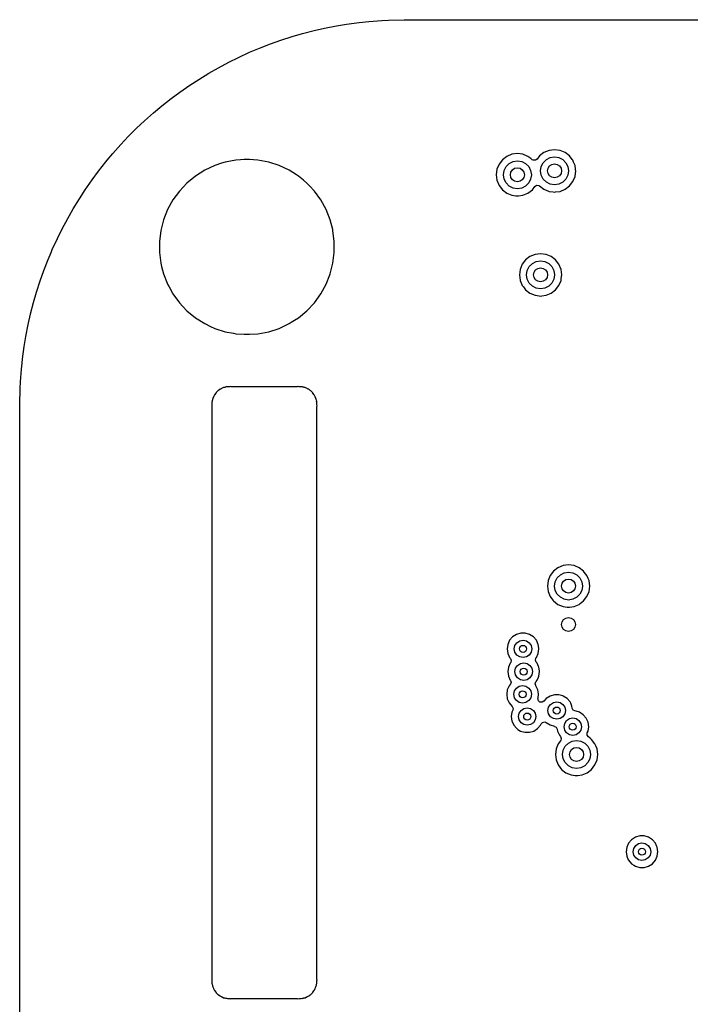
# Model space of a CAD drawing. Extents: x 0.4 to 10.6, y -8.1 to -0.4.
# Tile 9 of 29: x 4.35 to 5.106, y -2.388 to -1.28. Entities that reach past the tile are written whole.
import ezdxf

# ---------------------------------------------------------------- set-up
doc = ezdxf.new("R2010")
doc.units = 0
doc.header["$MEASUREMENT"] = 0
doc.layers.add('BLACK', color=7, linetype='CONTINUOUS')

msp = doc.modelspace()

# ---------------------------------------------------------------- linework, layer by layer
at = {"layer": 'BLACK', "linetype": 'CONTINUOUS'}
for p, q in [((4.70723, -1.28634), (4.71858, -1.28462)), ((4.71858, -1.28462), (4.73252, -1.28257)), ((4.73252, -1.28257), (4.73262, -1.28256)), ((4.73262, -1.28256), (4.74343, -1.28158)), ((4.74343, -1.28158), (4.75808, -1.2803)), ((4.75808, -1.2803), (4.75819, -1.28029)), ((4.75819, -1.28029), (4.76589, -1.28006)), ((4.76589, -1.28006), (4.78346, -1.27955)), ((4.78346, -1.27955), (4.78348, -1.27955)), ((4.78348, -1.27955), (7.46061, -1.27955)), ((4.65734, -1.29838), (4.66881, -1.29518)), ((4.66881, -1.29518), (4.68201, -1.29164)), ((4.68201, -1.29164), (4.68211, -1.29162)), ((4.68211, -1.29162), (4.6936, -1.28915)), ((4.6936, -1.28915), (4.70713, -1.28636)), ((4.70713, -1.28636), (4.70723, -1.28634)), ((4.62038, -1.31161), (4.63294, -1.30662)), ((4.63294, -1.30662), (4.63302, -1.30659)), ((4.63302, -1.30659), (4.64437, -1.30268)), ((4.64437, -1.30268), (4.65726, -1.2984)), ((4.65726, -1.2984), (4.65734, -1.29838)), ((4.59695, -1.32196), (4.6092, -1.31624)), ((4.6092, -1.31624), (4.62038, -1.31161)), ((4.57416, -1.33367), (4.58603, -1.32727)), ((4.58603, -1.32727), (4.59695, -1.32196)), ((4.55209, -1.34672), (4.56355, -1.33966)), ((4.56355, -1.33966), (4.57416, -1.33367)), ((4.54185, -1.35335), (4.55209, -1.34672)), ((4.52099, -1.3683), (4.53083, -1.36106)), ((4.53083, -1.36106), (4.54185, -1.35335)), ((4.51045, -1.37663), (4.52099, -1.3683)), ((4.49103, -1.39339), (4.50106, -1.38446)), ((4.50106, -1.38446), (4.51045, -1.37663)), ((4.48213, -1.40177), (4.49103, -1.39339)), ((4.47263, -1.41126), (4.48213, -1.40177)), ((4.46425, -1.42016), (4.47263, -1.41126)), ((4.44889, -1.43791), (4.45532, -1.4302)), ((4.45532, -1.4302), (4.46425, -1.42016)), ((4.91086, -1.43032), (4.90469, -1.43113)), ((4.91703, -1.43113), (4.91086, -1.43032)), ((4.91086, -1.43032), (4.91086, -1.43032)), ((4.94083, -1.42917), (4.93589, -1.43296)), ((4.94658, -1.42679), (4.94083, -1.42917)), ((4.94083, -1.42917), (4.94083, -1.42917)), ((4.95276, -1.42598), (4.94658, -1.42679)), ((4.94658, -1.42679), (4.94658, -1.42679)), ((4.95893, -1.42679), (4.95276, -1.42598)), ((4.95276, -1.42598), (4.95276, -1.42598)), ((4.96468, -1.42917), (4.95893, -1.42679)), ((4.95893, -1.42679), (4.95893, -1.42679)), ((4.96962, -1.43296), (4.96468, -1.42917)), ((4.43916, -1.45013), (4.4475, -1.43959)), ((4.4475, -1.43959), (4.44889, -1.43791)), ((4.57767, -1.44122), (4.56999, -1.44372)), ((4.58177, -1.43989), (4.57767, -1.44122)), ((4.59394, -1.43757), (4.58177, -1.43989)), ((4.58177, -1.43989), (4.58177, -1.43989)), ((4.58177, -1.43989), (4.58177, -1.43989)), ((4.59899, -1.43725), (4.59394, -1.43757)), ((4.60321, -1.43699), (4.59899, -1.43725)), ((4.60939, -1.43699), (4.60321, -1.43699)), ((4.61387, -1.43727), (4.60939, -1.43699)), ((4.61866, -1.43757), (4.61387, -1.43727)), ((4.63083, -1.43989), (4.61866, -1.43757)), ((4.64261, -1.44372), (4.63083, -1.43989)), ((4.63083, -1.43989), (4.63083, -1.43989)), ((4.63083, -1.43989), (4.63083, -1.43989)), ((4.894, -1.4373), (4.89021, -1.44224)), ((4.89894, -1.43351), (4.894, -1.4373)), ((4.894, -1.4373), (4.894, -1.4373)), ((4.89812, -1.44491), (4.9016, -1.44143)), ((4.90469, -1.43113), (4.89894, -1.43351)), ((4.89894, -1.43351), (4.89894, -1.43351)), ((4.9016, -1.44143), (4.90599, -1.43919)), ((4.90469, -1.43113), (4.90469, -1.43113)), ((4.90599, -1.43919), (4.91086, -1.43842)), ((4.91086, -1.43842), (4.91572, -1.43919)), ((4.91572, -1.43919), (4.92011, -1.44143)), ((4.92278, -1.43351), (4.91703, -1.43113)), ((4.91703, -1.43113), (4.91703, -1.43113)), ((4.92011, -1.44143), (4.9236, -1.44491)), ((4.92601, -1.43599), (4.92278, -1.43351)), ((4.92278, -1.43351), (4.92278, -1.43351)), ((4.92278, -1.43351), (4.92278, -1.43351)), ((4.92768, -1.43727), (4.92601, -1.43599)), ((4.92875, -1.43785), (4.92768, -1.43727)), ((4.93116, -1.43791), (4.92875, -1.43785)), ((4.93314, -1.43655), (4.93116, -1.43791)), ((4.93589, -1.43296), (4.93314, -1.43655)), ((4.93589, -1.43296), (4.93589, -1.43296)), ((4.93778, -1.44496), (4.94002, -1.44057)), ((4.94002, -1.44057), (4.9435, -1.43708)), ((4.9435, -1.43708), (4.94789, -1.43485)), ((4.94789, -1.43485), (4.95276, -1.43407)), ((4.95276, -1.43407), (4.95762, -1.43485)), ((4.95762, -1.43485), (4.96201, -1.43708)), ((4.96201, -1.43708), (4.9655, -1.44057)), ((4.9655, -1.44057), (4.96773, -1.44496)), ((4.97272, -1.43701), (4.96962, -1.43296)), ((4.96962, -1.43296), (4.96962, -1.43296)), ((4.96962, -1.43296), (4.96962, -1.43296)), ((4.96962, -1.43296), (4.96962, -1.43296)), ((4.96962, -1.43296), (4.96962, -1.43296)), ((4.97341, -1.4379), (4.97272, -1.43701)), ((4.97423, -1.43989), (4.97341, -1.4379)), ((4.97341, -1.4379), (4.97341, -1.4379)), ((4.97579, -1.44365), (4.97423, -1.43989)), ((4.43193, -1.45996), (4.43916, -1.45013)), ((4.55878, -1.44899), (4.54832, -1.45563)), ((4.56999, -1.44372), (4.55878, -1.44899)), ((4.55878, -1.44899), (4.55878, -1.44899)), ((4.65382, -1.44899), (4.64261, -1.44372)), ((4.64261, -1.44372), (4.64261, -1.44372)), ((4.66197, -1.45417), (4.65382, -1.44899)), ((4.65382, -1.44899), (4.65382, -1.44899)), ((4.88783, -1.44799), (4.88701, -1.45417)), ((4.89021, -1.44224), (4.88783, -1.44799)), ((4.88783, -1.44799), (4.88783, -1.44799)), ((4.89021, -1.44224), (4.89021, -1.44224)), ((4.89511, -1.45417), (4.89588, -1.4493)), ((4.89588, -1.4493), (4.89812, -1.44491)), ((4.9236, -1.44491), (4.92584, -1.4493)), ((4.92584, -1.4493), (4.92661, -1.45417)), ((4.93701, -1.44982), (4.93778, -1.44496)), ((4.93778, -1.45469), (4.93701, -1.44982)), ((4.96773, -1.44496), (4.9685, -1.44982)), ((4.9685, -1.44982), (4.96773, -1.45469)), ((4.97636, -1.44799), (4.97579, -1.44365)), ((4.97579, -1.45599), (4.9766, -1.44982)), ((4.97649, -1.44899), (4.97636, -1.44799)), ((4.9766, -1.44982), (4.97649, -1.44899)), ((4.42421, -1.47098), (4.43193, -1.45996)), ((4.53878, -1.46353), (4.5303, -1.47256)), ((4.54832, -1.45563), (4.53878, -1.46353)), ((4.53878, -1.46353), (4.53878, -1.46353)), ((4.66428, -1.45563), (4.66197, -1.45417)), ((4.66997, -1.46034), (4.66428, -1.45563)), ((4.66428, -1.45563), (4.66428, -1.45563)), ((4.66428, -1.45563), (4.66428, -1.45563)), ((4.67382, -1.46353), (4.66997, -1.46034)), ((4.67682, -1.46672), (4.67382, -1.46353)), ((4.67382, -1.46353), (4.67382, -1.46353)), ((4.88701, -1.45417), (4.88701, -1.45417)), ((4.88701, -1.45417), (4.88783, -1.46034)), ((4.88783, -1.46034), (4.88783, -1.46034)), ((4.88783, -1.46034), (4.89021, -1.46609)), ((4.89588, -1.45903), (4.89511, -1.45417)), ((4.89812, -1.46342), (4.89588, -1.45903)), ((4.9016, -1.46691), (4.89812, -1.46342)), ((4.9236, -1.46342), (4.92011, -1.46691)), ((4.92584, -1.45903), (4.9236, -1.46342)), ((4.92661, -1.45417), (4.92584, -1.45903)), ((4.94002, -1.45908), (4.93778, -1.45469)), ((4.9435, -1.46256), (4.94002, -1.45908)), ((4.94789, -1.4648), (4.9435, -1.46256)), ((4.96201, -1.46256), (4.95762, -1.4648)), ((4.9655, -1.45908), (4.96201, -1.46256)), ((4.96773, -1.45469), (4.9655, -1.45908)), ((4.96962, -1.46668), (4.97341, -1.46175)), ((4.97341, -1.46175), (4.97579, -1.45599)), ((4.41759, -1.48122), (4.42421, -1.47098)), ((4.5303, -1.47256), (4.52302, -1.48258)), ((4.6823, -1.47256), (4.67682, -1.46672)), ((4.68958, -1.48258), (4.6823, -1.47256)), ((4.89021, -1.46609), (4.89021, -1.46609)), ((4.89021, -1.46609), (4.894, -1.47103)), ((4.894, -1.47103), (4.894, -1.47103)), ((4.894, -1.47103), (4.89894, -1.47482)), ((4.90599, -1.46914), (4.9016, -1.46691)), ((4.91086, -1.46991), (4.90599, -1.46914)), ((4.91572, -1.46914), (4.91086, -1.46991)), ((4.92011, -1.46691), (4.91572, -1.46914)), ((4.92278, -1.47482), (4.92772, -1.47103)), ((4.92772, -1.47103), (4.93047, -1.46744)), ((4.93047, -1.46744), (4.93246, -1.46607)), ((4.93246, -1.46607), (4.93487, -1.46614)), ((4.93487, -1.46614), (4.93594, -1.46672)), ((4.93594, -1.46672), (4.94083, -1.47047)), ((4.94083, -1.47047), (4.94083, -1.47047)), ((4.94083, -1.47047), (4.94083, -1.47047)), ((4.94083, -1.47047), (4.94586, -1.47256)), ((4.94586, -1.47256), (4.94658, -1.47286)), ((4.94658, -1.47286), (4.95121, -1.47347)), ((4.95276, -1.46557), (4.94789, -1.4648)), ((4.95121, -1.47347), (4.95276, -1.47367)), ((4.95762, -1.4648), (4.95276, -1.46557)), ((4.95276, -1.47367), (4.95399, -1.47351)), ((4.95276, -1.47367), (4.95276, -1.47367)), ((4.95276, -1.47367), (4.95276, -1.47367)), ((4.95399, -1.47351), (4.95893, -1.47286)), ((4.95893, -1.47286), (4.96468, -1.47047)), ((4.96468, -1.47047), (4.96962, -1.46668)), ((4.41052, -1.49268), (4.41759, -1.48122)), ((4.52301, -1.48258), (4.51705, -1.49343)), ((4.52302, -1.48258), (4.52301, -1.48258)), ((4.69555, -1.49343), (4.68958, -1.48258)), ((4.89894, -1.47482), (4.90469, -1.4772)), ((4.90469, -1.4772), (4.90932, -1.47781)), ((4.90932, -1.47781), (4.91086, -1.47801)), ((4.91086, -1.47801), (4.91209, -1.47785)), ((4.91086, -1.47801), (4.91086, -1.47801)), ((4.91086, -1.47801), (4.91086, -1.47801)), ((4.91209, -1.47785), (4.91703, -1.4772)), ((4.91703, -1.4772), (4.92278, -1.47482)), ((4.40454, -1.50329), (4.41052, -1.49268)), ((4.51705, -1.49343), (4.51249, -1.50495)), ((4.70011, -1.50495), (4.69555, -1.49343)), ((4.39814, -1.51516), (4.40454, -1.50329)), ((4.51249, -1.50495), (4.5113, -1.50958)), ((4.70288, -1.51575), (4.70011, -1.50495)), ((4.39282, -1.52608), (4.39814, -1.51516)), ((4.50941, -1.51695), (4.50785, -1.52924)), ((4.5113, -1.50958), (4.50941, -1.51695)), ((4.70319, -1.51695), (4.70288, -1.51575)), ((4.70474, -1.52924), (4.70319, -1.51695)), ((4.38711, -1.53833), (4.39282, -1.52608)), ((4.50785, -1.52924), (4.50785, -1.54163)), ((4.70474, -1.54163), (4.70474, -1.52924)), ((4.38574, -1.54163), (4.38711, -1.53833)), ((4.37749, -1.56208), (4.38248, -1.54951)), ((4.38248, -1.54951), (4.38574, -1.54163)), ((4.50785, -1.54163), (4.50941, -1.55392)), ((4.70319, -1.55392), (4.70474, -1.54163)), ((4.92015, -1.55007), (4.91636, -1.55501)), ((4.92509, -1.54628), (4.92015, -1.55007)), ((4.92015, -1.55007), (4.92015, -1.55007)), ((4.93084, -1.5439), (4.92509, -1.54628)), ((4.92509, -1.54628), (4.92509, -1.54628)), ((4.92775, -1.55419), (4.93214, -1.55195)), ((4.93701, -1.54308), (4.93084, -1.5439)), ((4.93084, -1.5439), (4.93084, -1.5439)), ((4.93214, -1.55195), (4.93701, -1.55118)), ((4.94318, -1.5439), (4.93701, -1.54308)), ((4.93701, -1.54308), (4.93701, -1.54308)), ((4.93701, -1.55118), (4.94187, -1.55195)), ((4.94187, -1.55195), (4.94626, -1.55419)), ((4.94893, -1.54628), (4.94318, -1.5439)), ((4.94318, -1.5439), (4.94318, -1.5439)), ((4.95387, -1.55007), (4.94893, -1.54628)), ((4.95766, -1.55501), (4.95387, -1.55007)), ((4.95387, -1.55007), (4.95387, -1.55007)), ((4.95387, -1.55007), (4.95387, -1.55007)), ((4.95387, -1.55007), (4.95387, -1.55007)), ((4.95387, -1.55007), (4.95387, -1.55007)), ((4.37354, -1.5735), (4.37746, -1.56216)), ((4.37746, -1.56216), (4.37749, -1.56208)), ((4.50941, -1.55392), (4.51028, -1.55732)), ((4.51028, -1.55732), (4.51249, -1.56591)), ((4.70011, -1.56591), (4.70319, -1.55392)), ((4.91397, -1.56076), (4.91316, -1.56693)), ((4.91636, -1.55501), (4.91397, -1.56076)), ((4.91397, -1.56076), (4.91397, -1.56076)), ((4.91636, -1.55501), (4.91636, -1.55501)), ((4.92126, -1.56693), (4.92203, -1.56206)), ((4.92203, -1.56206), (4.92427, -1.55767)), ((4.92427, -1.55767), (4.92775, -1.55419)), ((4.94626, -1.55419), (4.94975, -1.55767)), ((4.94975, -1.55767), (4.95199, -1.56206)), ((4.95199, -1.56206), (4.95276, -1.56693)), ((4.96004, -1.56076), (4.95766, -1.55501)), ((4.95766, -1.55501), (4.95766, -1.55501)), ((4.96085, -1.56693), (4.96004, -1.56076)), ((4.96004, -1.56076), (4.96004, -1.56076)), ((4.36927, -1.58639), (4.37354, -1.5735)), ((4.51249, -1.56591), (4.51661, -1.57631)), ((4.69555, -1.57743), (4.69971, -1.56693)), ((4.69971, -1.56693), (4.70011, -1.56591)), ((4.91316, -1.56693), (4.91316, -1.56693)), ((4.91316, -1.56693), (4.91397, -1.5731)), ((4.91397, -1.5731), (4.91397, -1.5731)), ((4.91397, -1.5731), (4.91636, -1.57885)), ((4.92203, -1.5718), (4.92126, -1.56693)), ((4.92427, -1.57619), (4.92203, -1.5718)), ((4.95199, -1.5718), (4.94975, -1.57619)), ((4.95276, -1.56693), (4.95199, -1.5718)), ((4.95766, -1.57885), (4.96004, -1.5731)), ((4.96004, -1.5731), (4.96034, -1.57087)), ((4.96034, -1.57087), (4.96085, -1.56693)), ((4.51661, -1.57631), (4.51705, -1.57743)), ((4.51705, -1.57743), (4.51876, -1.58055)), ((4.51876, -1.58055), (4.52263, -1.58758)), ((4.68958, -1.58829), (4.69555, -1.57743)), ((4.91636, -1.57885), (4.91636, -1.57885)), ((4.91636, -1.57885), (4.91766, -1.58055)), ((4.91766, -1.58055), (4.92015, -1.58379)), ((4.92015, -1.58379), (4.92509, -1.58758)), ((4.92775, -1.57967), (4.92427, -1.57619)), ((4.93214, -1.58191), (4.92775, -1.57967)), ((4.93701, -1.58268), (4.93214, -1.58191)), ((4.94187, -1.58191), (4.93701, -1.58268)), ((4.94626, -1.57967), (4.94187, -1.58191)), ((4.94975, -1.57619), (4.94626, -1.57967)), ((4.94893, -1.58758), (4.95387, -1.58379)), ((4.95387, -1.58379), (4.95766, -1.57885)), ((4.36605, -1.59795), (4.36925, -1.58648)), ((4.36925, -1.58648), (4.36927, -1.58639)), ((4.52263, -1.58758), (4.52302, -1.58829)), ((4.52302, -1.58829), (4.5303, -1.59831)), ((4.6823, -1.59831), (4.68958, -1.58829)), ((4.92509, -1.58758), (4.92509, -1.58758)), ((4.92509, -1.58758), (4.92509, -1.58758)), ((4.92509, -1.58758), (4.93084, -1.58996)), ((4.93084, -1.58996), (4.93084, -1.58996)), ((4.93084, -1.58996), (4.93546, -1.59057)), ((4.93546, -1.59057), (4.93701, -1.59077)), ((4.93701, -1.59077), (4.93824, -1.59061)), ((4.93701, -1.59077), (4.93701, -1.59077)), ((4.93701, -1.59077), (4.93701, -1.59077)), ((4.93824, -1.59061), (4.94318, -1.58996)), ((4.94318, -1.58996), (4.94893, -1.58758)), ((4.3626, -1.61083), (4.36605, -1.59795)), ((4.5303, -1.59831), (4.5303, -1.59831)), ((4.5303, -1.59831), (4.53835, -1.60689)), ((4.53835, -1.60689), (4.53878, -1.60734)), ((4.53878, -1.60734), (4.54832, -1.61523)), ((4.66428, -1.61523), (4.67382, -1.60734)), ((4.67382, -1.60734), (4.6823, -1.59831)), ((4.36002, -1.62274), (4.36249, -1.61124)), ((4.36249, -1.61124), (4.36251, -1.61115)), ((4.36251, -1.61115), (4.3626, -1.61083)), ((4.54832, -1.61523), (4.55878, -1.62187)), ((4.65622, -1.62035), (4.65992, -1.618)), ((4.65992, -1.618), (4.66428, -1.61523)), ((4.35723, -1.63626), (4.36002, -1.62274)), ((4.55878, -1.62187), (4.55878, -1.62187)), ((4.55878, -1.62187), (4.55878, -1.62187)), ((4.55878, -1.62187), (4.56539, -1.62498)), ((4.56539, -1.62498), (4.56999, -1.62715)), ((4.56999, -1.62715), (4.56999, -1.62715)), ((4.56999, -1.62715), (4.56999, -1.62715)), ((4.56999, -1.62715), (4.58177, -1.63097)), ((4.63083, -1.63097), (4.64261, -1.62715)), ((4.64261, -1.62715), (4.65382, -1.62187)), ((4.65382, -1.62187), (4.65622, -1.62035)), ((4.35548, -1.64772), (4.35721, -1.63636)), ((4.35721, -1.63636), (4.35723, -1.63626)), ((4.58177, -1.63097), (4.59105, -1.63274)), ((4.59105, -1.63274), (4.59394, -1.63329)), ((4.59394, -1.63329), (4.59394, -1.63329)), ((4.59394, -1.63329), (4.59394, -1.63329)), ((4.59394, -1.63329), (4.60321, -1.63388)), ((4.60321, -1.63388), (4.60321, -1.63388)), ((4.60321, -1.63388), (4.60939, -1.63388)), ((4.60939, -1.63388), (4.61866, -1.63329)), ((4.60939, -1.63388), (4.60939, -1.63388)), ((4.61866, -1.63329), (4.63083, -1.63097)), ((4.35346, -1.66153), (4.35548, -1.64772)), ((4.35266, -1.67026), (4.35343, -1.66175)), ((4.35343, -1.66175), (4.35344, -1.66165)), ((4.35344, -1.66165), (4.35346, -1.66153)), ((4.35116, -1.68722), (4.35239, -1.67323)), ((4.35239, -1.67323), (4.35245, -1.67256)), ((4.35245, -1.67256), (4.35266, -1.67026)), ((4.35041, -1.7126), (4.35092, -1.69503)), ((4.35092, -1.69503), (4.35116, -1.68732)), ((4.35116, -1.68732), (4.35116, -1.68722)), ((4.57606, -1.69581), (4.57426, -1.69724)), ((4.5767, -1.6955), (4.57606, -1.69581)), ((4.57606, -1.69581), (4.57606, -1.69581)), ((4.57738, -1.69508), (4.5767, -1.6955)), ((4.57783, -1.69474), (4.57738, -1.69508)), ((4.57846, -1.69466), (4.57783, -1.69474)), ((4.58006, -1.69388), (4.57846, -1.69466)), ((4.58007, -1.69388), (4.58006, -1.69388)), ((4.58138, -1.69358), (4.58007, -1.69388)), ((4.58201, -1.69338), (4.58138, -1.69358)), ((4.58268, -1.6931), (4.58201, -1.69338)), ((4.58326, -1.69315), (4.58268, -1.6931)), ((4.58439, -1.69289), (4.58326, -1.69315)), ((4.58664, -1.69289), (4.58439, -1.69289)), ((4.58689, -1.69288), (4.58664, -1.69289)), ((4.58836, -1.69268), (4.58689, -1.69288)), ((4.58901, -1.69289), (4.58836, -1.69268)), ((4.66296, -1.69289), (4.58901, -1.69289)), ((4.66371, -1.69282), (4.66296, -1.69289)), ((4.66389, -1.69272), (4.66371, -1.69282)), ((4.66508, -1.69288), (4.66389, -1.69272)), ((4.66533, -1.69289), (4.66508, -1.69288)), ((4.66536, -1.69289), (4.66533, -1.69289)), ((4.66757, -1.69289), (4.66536, -1.69289)), ((4.66871, -1.69315), (4.66757, -1.69289)), ((4.66938, -1.69325), (4.66871, -1.69315)), ((4.66953, -1.6932), (4.66938, -1.69325)), ((4.66996, -1.69338), (4.66953, -1.6932)), ((4.67059, -1.69358), (4.66996, -1.69338)), ((4.6719, -1.69388), (4.67059, -1.69358)), ((4.67219, -1.69402), (4.6719, -1.69388)), ((4.6719, -1.69388), (4.6719, -1.69388)), ((4.6719, -1.69388), (4.6719, -1.69388)), ((4.67351, -1.69466), (4.67219, -1.69402)), ((4.67407, -1.69488), (4.67351, -1.69466)), ((4.67431, -1.69487), (4.67407, -1.69488)), ((4.67459, -1.69508), (4.67431, -1.69487)), ((4.67527, -1.6955), (4.67459, -1.69508)), ((4.6759, -1.69581), (4.67527, -1.6955)), ((4.6777, -1.69724), (4.6759, -1.69581)), ((4.6759, -1.69581), (4.6759, -1.69581)), ((4.5676, -1.70737), (4.5674, -1.70799)), ((4.5679, -1.70605), (4.5676, -1.70737)), ((4.56867, -1.70444), (4.5679, -1.70605)), ((4.5679, -1.70605), (4.5679, -1.70605)), ((4.56889, -1.70388), (4.56867, -1.70444)), ((4.5691, -1.70337), (4.56889, -1.70364)), ((4.56889, -1.70364), (4.56889, -1.70388)), ((4.56952, -1.70268), (4.5691, -1.70337)), ((4.56982, -1.70205), (4.56952, -1.70268)), ((4.57126, -1.70025), (4.56982, -1.70205)), ((4.56982, -1.70205), (4.56982, -1.70205)), ((4.57156, -1.69981), (4.57126, -1.70025)), ((4.57163, -1.69949), (4.57156, -1.69981)), ((4.57184, -1.69933), (4.57163, -1.69949)), ((4.57252, -1.69867), (4.57184, -1.69933)), ((4.57259, -1.69858), (4.57252, -1.69867)), ((4.57252, -1.69867), (4.57252, -1.69867)), ((4.57264, -1.69854), (4.57259, -1.69858)), ((4.57259, -1.69858), (4.57259, -1.69858)), ((4.57269, -1.6985), (4.57264, -1.69854)), ((4.57335, -1.69783), (4.57269, -1.6985)), ((4.57361, -1.69749), (4.57335, -1.69783)), ((4.57426, -1.69724), (4.57361, -1.69749)), ((4.67814, -1.69755), (4.6777, -1.69724)), ((4.67846, -1.69762), (4.67814, -1.69755)), ((4.67862, -1.69783), (4.67846, -1.69762)), ((4.67928, -1.6985), (4.67862, -1.69783)), ((4.67938, -1.69858), (4.67928, -1.6985)), ((4.67945, -1.69867), (4.67938, -1.69858)), ((4.68012, -1.69933), (4.67945, -1.69867)), ((4.68046, -1.69959), (4.68012, -1.69933)), ((4.68071, -1.70025), (4.68046, -1.69959)), ((4.68214, -1.70205), (4.68071, -1.70025)), ((4.68245, -1.70268), (4.68214, -1.70205)), ((4.68287, -1.70337), (4.68245, -1.70268)), ((4.68321, -1.70381), (4.68287, -1.70337)), ((4.6833, -1.70444), (4.68321, -1.70381)), ((4.68407, -1.70605), (4.6833, -1.70444)), ((4.68437, -1.70737), (4.68407, -1.70605)), ((4.68457, -1.70799), (4.68437, -1.70737)), ((4.68437, -1.70737), (4.68437, -1.70737)), ((4.35041, -2.36046), (4.35041, -1.7126)), ((4.56689, -1.71287), (4.56674, -1.71407)), ((4.56674, -1.71407), (4.56684, -1.71425)), ((4.56684, -1.71425), (4.56691, -1.71499)), ((4.56691, -1.71262), (4.56689, -1.71287)), ((4.56717, -1.70924), (4.56691, -1.71038)), ((4.56691, -1.71038), (4.56691, -1.71262)), ((4.56691, -1.71499), (4.56691, -2.35981)), ((4.56726, -1.70857), (4.56717, -1.70924)), ((4.5674, -1.70799), (4.56722, -1.70842)), ((4.56722, -1.70842), (4.56726, -1.70857)), ((4.68485, -1.70867), (4.68457, -1.70799)), ((4.6848, -1.70924), (4.68485, -1.70867)), ((4.68506, -1.71038), (4.6848, -1.70924)), ((4.68506, -1.71262), (4.68506, -1.71038)), ((4.68506, -1.71038), (4.68506, -1.71038)), ((4.68508, -1.71287), (4.68506, -1.71262)), ((4.68506, -1.71499), (4.68527, -1.71435)), ((4.68506, -1.71654), (4.68506, -1.71499)), ((4.68506, -1.79134), (4.68506, -1.71654)), ((4.68527, -1.71435), (4.68508, -1.71287)), ((4.68506, -1.85039), (4.68506, -1.79134)), ((4.68506, -1.91732), (4.68506, -1.85039)), ((4.96233, -1.89429), (4.95658, -1.89667)), ((4.9685, -1.89348), (4.96233, -1.89429)), ((4.96233, -1.89429), (4.96233, -1.89429)), ((4.97468, -1.89429), (4.9685, -1.89348)), ((4.9685, -1.89348), (4.9685, -1.89348)), ((4.98043, -1.89667), (4.97468, -1.89429)), ((4.97468, -1.89429), (4.97468, -1.89429)), ((4.94785, -1.9054), (4.94547, -1.91115)), ((4.95164, -1.90046), (4.94785, -1.9054)), ((4.94785, -1.9054), (4.94785, -1.9054)), ((4.95658, -1.89667), (4.95164, -1.90046)), ((4.95164, -1.90046), (4.95164, -1.90046)), ((4.95576, -1.90807), (4.95925, -1.90458)), ((4.95658, -1.89667), (4.95658, -1.89667)), ((4.95925, -1.90458), (4.96364, -1.90235)), ((4.96364, -1.90235), (4.9685, -1.90157)), ((4.9685, -1.90157), (4.97337, -1.90235)), ((4.97337, -1.90235), (4.97776, -1.90458)), ((4.97776, -1.90458), (4.98124, -1.90807)), ((4.98537, -1.90046), (4.98043, -1.89667)), ((4.98622, -1.90157), (4.98537, -1.90046)), ((4.98537, -1.90046), (4.98537, -1.90046)), ((4.98537, -1.90046), (4.98537, -1.90046)), ((4.98537, -1.90046), (4.98537, -1.90046)), ((4.98537, -1.90046), (4.98537, -1.90046)), ((4.98916, -1.9054), (4.98622, -1.90157)), ((4.99051, -1.90867), (4.98916, -1.9054)), ((4.98916, -1.9054), (4.98916, -1.9054)), ((4.68506, -1.9685), (4.68506, -1.91732)), ((4.94547, -1.91115), (4.94466, -1.91732)), ((4.94466, -1.91732), (4.94466, -1.91732)), ((4.94466, -1.91732), (4.94547, -1.92349)), ((4.94547, -1.91115), (4.94547, -1.91115)), ((4.95276, -1.91732), (4.95353, -1.91246)), ((4.95353, -1.92219), (4.95276, -1.91732)), ((4.95353, -1.91246), (4.95576, -1.90807)), ((4.98124, -1.90807), (4.98348, -1.91246)), ((4.98348, -1.91246), (4.98425, -1.91732)), ((4.98425, -1.91732), (4.98348, -1.92219)), ((4.99154, -1.91115), (4.99051, -1.90867)), ((4.99235, -1.91732), (4.99154, -1.91115)), ((4.99154, -1.92349), (4.99235, -1.91732)), ((4.94547, -1.92349), (4.94547, -1.92349)), ((4.94547, -1.92349), (4.94785, -1.92925)), ((4.94785, -1.92925), (4.94785, -1.92925)), ((4.94785, -1.92925), (4.95079, -1.93307)), ((4.95576, -1.92658), (4.95353, -1.92219)), ((4.95925, -1.93006), (4.95576, -1.92658)), ((4.98124, -1.92658), (4.97776, -1.93006)), ((4.98348, -1.92219), (4.98124, -1.92658)), ((4.98537, -1.93418), (4.98915, -1.92925)), ((4.98915, -1.92925), (4.99154, -1.92349)), ((4.95079, -1.93307), (4.95164, -1.93418)), ((4.95164, -1.93418), (4.95658, -1.93797)), ((4.95658, -1.93797), (4.95658, -1.93797)), ((4.95658, -1.93797), (4.95658, -1.93797)), ((4.95658, -1.93797), (4.96233, -1.94036)), ((4.96364, -1.9323), (4.95925, -1.93006)), ((4.96233, -1.94036), (4.96233, -1.94036)), ((4.96233, -1.94036), (4.96696, -1.94097)), ((4.9685, -1.93307), (4.96364, -1.9323)), ((4.97337, -1.9323), (4.9685, -1.93307)), ((4.96974, -1.94101), (4.97468, -1.94036)), ((4.97776, -1.93006), (4.97337, -1.9323)), ((4.97468, -1.94036), (4.98043, -1.93797)), ((4.98043, -1.93797), (4.98169, -1.93701)), ((4.98169, -1.93701), (4.98537, -1.93418)), ((4.96696, -1.94097), (4.9685, -1.94117)), ((4.9685, -1.94117), (4.96974, -1.94101)), ((4.9685, -1.94117), (4.9685, -1.94117)), ((4.9685, -1.94117), (4.9685, -1.94117)), ((4.68506, -2.0393), (4.68506, -1.9685)), ((4.90979, -1.9718), (4.90549, -1.97455)), ((4.91468, -1.97036), (4.90979, -1.9718)), ((4.90979, -1.9718), (4.90979, -1.9718)), ((4.91978, -1.97036), (4.91468, -1.97036)), ((4.91468, -1.97036), (4.91468, -1.97036)), ((4.92467, -1.9718), (4.91978, -1.97036)), ((4.91978, -1.97036), (4.91978, -1.97036)), ((4.92896, -1.97455), (4.92467, -1.9718)), ((4.92467, -1.9718), (4.92467, -1.9718)), ((4.92467, -1.9718), (4.92467, -1.9718)), ((4.92467, -1.9718), (4.92467, -1.9718)), ((4.90004, -1.98305), (4.89931, -1.9881)), ((4.90215, -1.97841), (4.90004, -1.98305)), ((4.90549, -1.97455), (4.90215, -1.97841)), ((4.90739, -1.9881), (4.90814, -1.98433)), ((4.90814, -1.98433), (4.91027, -1.98114)), ((4.91027, -1.98114), (4.91346, -1.979)), ((4.91346, -1.979), (4.91723, -1.97825)), ((4.91723, -1.97825), (4.921, -1.979)), ((4.921, -1.979), (4.92419, -1.98114)), ((4.92419, -1.98114), (4.92632, -1.98433)), ((4.92632, -1.98433), (4.92707, -1.9881)), ((4.9323, -1.97841), (4.92896, -1.97455)), ((4.92896, -1.97455), (4.92896, -1.97455)), ((4.92896, -1.97455), (4.92896, -1.97455)), ((4.93442, -1.98305), (4.9323, -1.97841)), ((4.9323, -1.97841), (4.9323, -1.97841)), ((4.93502, -1.98722), (4.93442, -1.98305)), ((4.89931, -1.9881), (4.89931, -1.9881)), ((4.89931, -1.9881), (4.90004, -1.99314)), ((4.90004, -1.99314), (4.90132, -1.99595)), ((4.90814, -1.99186), (4.90739, -1.9881)), ((4.91027, -1.99505), (4.90814, -1.99186)), ((4.91346, -1.99719), (4.91027, -1.99505)), ((4.92419, -1.99505), (4.921, -1.99719)), ((4.92632, -1.99186), (4.92419, -1.99505)), ((4.92707, -1.9881), (4.92632, -1.99186)), ((4.9323, -1.99778), (4.93442, -1.99314)), ((4.93442, -1.99314), (4.93515, -1.9881)), ((4.93515, -1.9881), (4.93502, -1.98722)), ((4.90292, -2.00407), (4.9008, -2.00871)), ((4.90132, -1.99595), (4.90215, -1.99778)), ((4.90215, -1.99778), (4.90305, -1.99881)), ((4.90305, -2.00392), (4.90292, -2.00407)), ((4.90292, -2.00407), (4.90292, -2.00407)), ((4.90305, -1.99881), (4.90398, -2.00103)), ((4.90344, -2.00338), (4.90305, -2.00392)), ((4.90398, -2.00103), (4.90344, -2.00338)), ((4.9089, -2.00999), (4.91103, -2.00679)), ((4.91103, -2.00679), (4.91422, -2.00466)), ((4.91723, -1.99794), (4.91346, -1.99719)), ((4.91422, -2.00466), (4.91799, -2.00391)), ((4.921, -1.99719), (4.91723, -1.99794)), ((4.91799, -2.00391), (4.92176, -2.00466)), ((4.92176, -2.00466), (4.92495, -2.00679)), ((4.92495, -2.00679), (4.92708, -2.00999)), ((4.93123, -2.00082), (4.93178, -1.99847)), ((4.93217, -2.00304), (4.93123, -2.00082)), ((4.93178, -1.99847), (4.93217, -1.99793)), ((4.93217, -1.99793), (4.93218, -1.99792)), ((4.93306, -2.00407), (4.93217, -2.00304)), ((4.93218, -1.99792), (4.9323, -1.99778)), ((4.9348, -2.00787), (4.93306, -2.00407)), ((4.9008, -2.00871), (4.90007, -2.01375)), ((4.90007, -2.01375), (4.90007, -2.01375)), ((4.90007, -2.01375), (4.9008, -2.0188)), ((4.90815, -2.01375), (4.9089, -2.00999)), ((4.9089, -2.01752), (4.90815, -2.01375)), ((4.91103, -2.02071), (4.9089, -2.01752)), ((4.92708, -2.01752), (4.92495, -2.02071)), ((4.92708, -2.00999), (4.92783, -2.01375)), ((4.92783, -2.01375), (4.92708, -2.01752)), ((4.93518, -2.00871), (4.9348, -2.00787)), ((4.93577, -2.01278), (4.93518, -2.00871)), ((4.93518, -2.0188), (4.93591, -2.01375)), ((4.93591, -2.01375), (4.93577, -2.01278)), ((4.9008, -2.0188), (4.90292, -2.02344)), ((4.90276, -2.02837), (4.90168, -2.02961)), ((4.90315, -2.02783), (4.90276, -2.02837)), ((4.90292, -2.02344), (4.90307, -2.02368)), ((4.90307, -2.02368), (4.90296, -2.02374)), ((4.90296, -2.02374), (4.9037, -2.02548)), ((4.9037, -2.02548), (4.90315, -2.02783)), ((4.91422, -2.02285), (4.91103, -2.02071)), ((4.91799, -2.0236), (4.91422, -2.02285)), ((4.92176, -2.02285), (4.91799, -2.0236)), ((4.92495, -2.02071), (4.92176, -2.02285)), ((4.93105, -2.02757), (4.9316, -2.02522)), ((4.93178, -2.02931), (4.93105, -2.02757)), ((4.9316, -2.02522), (4.93199, -2.02468)), ((4.93199, -2.02468), (4.93306, -2.02344)), ((4.93306, -2.02344), (4.93463, -2.02)), ((4.93463, -2.02), (4.93518, -2.0188)), ((4.68506, -2.18504), (4.68506, -2.0393)), ((4.89956, -2.03425), (4.89884, -2.0393)), ((4.89884, -2.0393), (4.89884, -2.0393)), ((4.89884, -2.0393), (4.89956, -2.04434)), ((4.90168, -2.02961), (4.89956, -2.03425)), ((4.90168, -2.02961), (4.90168, -2.02961)), ((4.90691, -2.0393), (4.90766, -2.03553)), ((4.90766, -2.04306), (4.90691, -2.0393)), ((4.90766, -2.03553), (4.9098, -2.03234)), ((4.9098, -2.03234), (4.91299, -2.0302)), ((4.91299, -2.0302), (4.91676, -2.02945)), ((4.91676, -2.02945), (4.92052, -2.0302)), ((4.92052, -2.0302), (4.92372, -2.03234)), ((4.92372, -2.03234), (4.92585, -2.03553)), ((4.92585, -2.03553), (4.9266, -2.0393)), ((4.9266, -2.0393), (4.92585, -2.04306)), ((4.93168, -2.02937), (4.93178, -2.02931)), ((4.93183, -2.02961), (4.93168, -2.02937)), ((4.93217, -2.03034), (4.93183, -2.02961)), ((4.93183, -2.02961), (4.93183, -2.02961)), ((4.93183, -2.02961), (4.93183, -2.02961)), ((4.93395, -2.03425), (4.93217, -2.03034)), ((4.93459, -2.03871), (4.93395, -2.03425)), ((4.9341, -2.04331), (4.93467, -2.0393)), ((4.93467, -2.0393), (4.93459, -2.03871)), ((4.95262, -2.0398), (4.94773, -2.04124)), ((4.95772, -2.0398), (4.95262, -2.0398)), ((4.95262, -2.0398), (4.95262, -2.0398)), ((4.96206, -2.04107), (4.95772, -2.0398)), ((4.95772, -2.0398), (4.95772, -2.0398)), ((4.89956, -2.04434), (4.90168, -2.04898)), ((4.90168, -2.04898), (4.90168, -2.04898)), ((4.90168, -2.04898), (4.90502, -2.05284)), ((4.9098, -2.04625), (4.90766, -2.04306)), ((4.91299, -2.04839), (4.9098, -2.04625)), ((4.91676, -2.04914), (4.91299, -2.04839)), ((4.92052, -2.04839), (4.91676, -2.04914)), ((4.92372, -2.04625), (4.92052, -2.04839)), ((4.92585, -2.04306), (4.92372, -2.04625)), ((4.93399, -2.04413), (4.93401, -2.04391)), ((4.93453, -2.04648), (4.93399, -2.04413)), ((4.93401, -2.04391), (4.9341, -2.04331)), ((4.93635, -2.04806), (4.93453, -2.04648)), ((4.93875, -2.04826), (4.93635, -2.04806)), ((4.94081, -2.04702), (4.93875, -2.04826)), ((4.94344, -2.04399), (4.94081, -2.04702)), ((4.94773, -2.04124), (4.94344, -2.04399)), ((4.94344, -2.04399), (4.94344, -2.04399)), ((4.94608, -2.05377), (4.94821, -2.05057)), ((4.94773, -2.04124), (4.94773, -2.04124)), ((4.94821, -2.05057), (4.95141, -2.04844)), ((4.95141, -2.04844), (4.95517, -2.04769)), ((4.95517, -2.04769), (4.95894, -2.04844)), ((4.95894, -2.04844), (4.96213, -2.05057)), ((4.96262, -2.04124), (4.96206, -2.04107)), ((4.96213, -2.05057), (4.96427, -2.05377)), ((4.96691, -2.04399), (4.96262, -2.04124)), ((4.96262, -2.04124), (4.96262, -2.04124)), ((4.96262, -2.04124), (4.96262, -2.04124)), ((4.97025, -2.04785), (4.96691, -2.04399)), ((4.96691, -2.04399), (4.96691, -2.04399)), ((4.96691, -2.04399), (4.96691, -2.04399)), ((4.97094, -2.04938), (4.97025, -2.04785)), ((4.97237, -2.05249), (4.97094, -2.04938)), ((4.90476, -2.05928), (4.90404, -2.06433)), ((4.90574, -2.05714), (4.90476, -2.05928)), ((4.90502, -2.05284), (4.90502, -2.05284)), ((4.90502, -2.05284), (4.90514, -2.05297)), ((4.90514, -2.05297), (4.90608, -2.05519)), ((4.90608, -2.05519), (4.90574, -2.05714)), ((4.91211, -2.06433), (4.91286, -2.06057)), ((4.91286, -2.06057), (4.915, -2.05737)), ((4.915, -2.05737), (4.91819, -2.05524)), ((4.91819, -2.05524), (4.92196, -2.05449)), ((4.92196, -2.05449), (4.92572, -2.05524)), ((4.92572, -2.05524), (4.92892, -2.05737)), ((4.92892, -2.05737), (4.93105, -2.06057)), ((4.93105, -2.06057), (4.9318, -2.06433)), ((4.94533, -2.05753), (4.94608, -2.05377)), ((4.94608, -2.0613), (4.94533, -2.05753)), ((4.94821, -2.06449), (4.94608, -2.0613)), ((4.96427, -2.0613), (4.96213, -2.06449)), ((4.96427, -2.05377), (4.96501, -2.05753)), ((4.96501, -2.05753), (4.96427, -2.0613)), ((4.97269, -2.05476), (4.97237, -2.05249)), ((4.97271, -2.05486), (4.97269, -2.05476)), ((4.97383, -2.057), (4.97271, -2.05486)), ((4.97557, -2.05785), (4.97383, -2.057)), ((4.97554, -2.05795), (4.97557, -2.05785)), ((4.97967, -2.05917), (4.97554, -2.05795)), ((4.9807, -2.05947), (4.97967, -2.05917)), ((4.98499, -2.06223), (4.9807, -2.05947)), ((4.9807, -2.05947), (4.9807, -2.05947)), ((4.9807, -2.05947), (4.9807, -2.05947)), ((4.98833, -2.06608), (4.98499, -2.06223)), ((4.98499, -2.06223), (4.98499, -2.06223)), ((4.98499, -2.06223), (4.98499, -2.06223)), ((4.90404, -2.06433), (4.90404, -2.06433)), ((4.90404, -2.06433), (4.90476, -2.06938)), ((4.90476, -2.06938), (4.90673, -2.07369)), ((4.91286, -2.0681), (4.91211, -2.06433)), ((4.915, -2.07129), (4.91286, -2.0681)), ((4.91819, -2.07343), (4.915, -2.07129)), ((4.92196, -2.07417), (4.91819, -2.07343)), ((4.92572, -2.07343), (4.92196, -2.07417)), ((4.92892, -2.07129), (4.92572, -2.07343)), ((4.93105, -2.0681), (4.92892, -2.07129)), ((4.9318, -2.06433), (4.93105, -2.0681)), ((4.93703, -2.07402), (4.93765, -2.07265)), ((4.93765, -2.07265), (4.93928, -2.07088)), ((4.93928, -2.07088), (4.94164, -2.0704)), ((4.94164, -2.0704), (4.94331, -2.07099)), ((4.94331, -2.07099), (4.94344, -2.07108)), ((4.94344, -2.07108), (4.94344, -2.07108)), ((4.94344, -2.07108), (4.94773, -2.07383)), ((4.95141, -2.06663), (4.94821, -2.06449)), ((4.95517, -2.06738), (4.95141, -2.06663)), ((4.95894, -2.06663), (4.95517, -2.06738)), ((4.96213, -2.06449), (4.95894, -2.06663)), ((4.96341, -2.07577), (4.96416, -2.072)), ((4.96416, -2.072), (4.96629, -2.06881)), ((4.96629, -2.06881), (4.96949, -2.06667)), ((4.96949, -2.06667), (4.97325, -2.06593)), ((4.97325, -2.06593), (4.97702, -2.06667)), ((4.97702, -2.06667), (4.98021, -2.06881)), ((4.98021, -2.06881), (4.98235, -2.072)), ((4.98235, -2.072), (4.9831, -2.07577)), ((4.98974, -2.06917), (4.98833, -2.06608)), ((4.99045, -2.07072), (4.98974, -2.06917)), ((4.99117, -2.07577), (4.99045, -2.07072)), ((4.90673, -2.07369), (4.90688, -2.07402)), ((4.90688, -2.07402), (4.90995, -2.07757)), ((4.90995, -2.07757), (4.91022, -2.07787)), ((4.91022, -2.07787), (4.91157, -2.07874)), ((4.91157, -2.07874), (4.91451, -2.08063)), ((4.91451, -2.08063), (4.91941, -2.08207)), ((4.91941, -2.08207), (4.91941, -2.08207)), ((4.91941, -2.08207), (4.92451, -2.08207)), ((4.92451, -2.08207), (4.9294, -2.08063)), ((4.92451, -2.08207), (4.92451, -2.08207)), ((4.9294, -2.08063), (4.93369, -2.07787)), ((4.93369, -2.07787), (4.93703, -2.07402)), ((4.94773, -2.07383), (4.95262, -2.07527)), ((4.95262, -2.07527), (4.95289, -2.07535)), ((4.95289, -2.07535), (4.95286, -2.07545)), ((4.95286, -2.07545), (4.95459, -2.07631)), ((4.95459, -2.07631), (4.95572, -2.07844)), ((4.95572, -2.07844), (4.95573, -2.07855)), ((4.95573, -2.07855), (4.95606, -2.08082)), ((4.95606, -2.08082), (4.95818, -2.08546)), ((4.96416, -2.07953), (4.96341, -2.07577)), ((4.96629, -2.08273), (4.96416, -2.07953)), ((4.96949, -2.08486), (4.96629, -2.08273)), ((4.98021, -2.08273), (4.97702, -2.08486)), ((4.98235, -2.07953), (4.98021, -2.08273)), ((4.9831, -2.07577), (4.98235, -2.07953)), ((4.98944, -2.08533), (4.9895, -2.08292)), ((4.9895, -2.08292), (4.9896, -2.08268)), ((4.9896, -2.08268), (4.98963, -2.08261)), ((4.98963, -2.08261), (4.99045, -2.08082)), ((4.99045, -2.08082), (4.99117, -2.07577)), ((4.99045, -2.08082), (4.99045, -2.08082)), ((4.99045, -2.08082), (4.99045, -2.08082)), ((4.99117, -2.07577), (4.99117, -2.07577)), ((4.9569, -2.09503), (4.95452, -2.10078)), ((4.95946, -2.09169), (4.9569, -2.09503)), ((4.9569, -2.09503), (4.9569, -2.09503)), ((4.95818, -2.08546), (4.95932, -2.08677)), ((4.95932, -2.08677), (4.96025, -2.08898)), ((4.95971, -2.09133), (4.95946, -2.09169)), ((4.96025, -2.08898), (4.95971, -2.09133)), ((4.96481, -2.09769), (4.9683, -2.09421)), ((4.9683, -2.09421), (4.97269, -2.09197)), ((4.97325, -2.08561), (4.96949, -2.08486)), ((4.97269, -2.09197), (4.97755, -2.0912)), ((4.97702, -2.08486), (4.97325, -2.08561)), ((4.97755, -2.0912), (4.98242, -2.09197)), ((4.98242, -2.09197), (4.98681, -2.09421)), ((4.98681, -2.09421), (4.99029, -2.09769)), ((4.9908, -2.08732), (4.98944, -2.08533)), ((4.99276, -2.08882), (4.9908, -2.08732)), ((4.99434, -2.09003), (4.99276, -2.08882)), ((4.99441, -2.09009), (4.99434, -2.09003)), ((4.99442, -2.09009), (4.99441, -2.09009)), ((4.99441, -2.09009), (4.99441, -2.09009)), ((4.9982, -2.09503), (4.99442, -2.09009)), ((4.9992, -2.09742), (4.9982, -2.09503)), ((4.9982, -2.09503), (4.9982, -2.09503)), ((4.95452, -2.10078), (4.95371, -2.10695)), ((4.95452, -2.10078), (4.95452, -2.10078)), ((4.96181, -2.10695), (4.96258, -2.10208)), ((4.96258, -2.10208), (4.96481, -2.09769)), ((4.99029, -2.09769), (4.99253, -2.10208)), ((4.99253, -2.10208), (4.9933, -2.10695)), ((5.00059, -2.10078), (4.9992, -2.09742)), ((5.0014, -2.10695), (5.00059, -2.10078)), ((4.95371, -2.10695), (4.95371, -2.10695)), ((4.95371, -2.10695), (4.95452, -2.11312)), ((4.95452, -2.11312), (4.95452, -2.11312)), ((4.95452, -2.11312), (4.9569, -2.11887)), ((4.96258, -2.11182), (4.96181, -2.10695)), ((4.96481, -2.11621), (4.96258, -2.11182)), ((4.9683, -2.11969), (4.96481, -2.11621)), ((4.99029, -2.11621), (4.98681, -2.11969)), ((4.99253, -2.11182), (4.99029, -2.11621)), ((4.9933, -2.10695), (4.99253, -2.11182)), ((4.9982, -2.11887), (5.00059, -2.11312)), ((5.00059, -2.11312), (5.0014, -2.10695)), ((4.9569, -2.11887), (4.9569, -2.11887)), ((4.9569, -2.11887), (4.96069, -2.12381)), ((4.96069, -2.12381), (4.96069, -2.12381)), ((4.96069, -2.12381), (4.96563, -2.1276)), ((4.96563, -2.1276), (4.96563, -2.1276)), ((4.96563, -2.1276), (4.96563, -2.1276)), ((4.96563, -2.1276), (4.97138, -2.12998)), ((4.97269, -2.12193), (4.9683, -2.11969)), ((4.97755, -2.1227), (4.97269, -2.12193)), ((4.98242, -2.12193), (4.97755, -2.1227)), ((4.98681, -2.11969), (4.98242, -2.12193)), ((4.98373, -2.12998), (4.98948, -2.1276)), ((4.98948, -2.1276), (4.99441, -2.12381)), ((4.99441, -2.12381), (4.9982, -2.11887)), ((4.97138, -2.12998), (4.97138, -2.12998)), ((4.97138, -2.12998), (4.97601, -2.13059)), ((4.97601, -2.13059), (4.97755, -2.13079)), ((4.97755, -2.13079), (4.97879, -2.13063)), ((4.97755, -2.13079), (4.97755, -2.13079)), ((4.97755, -2.13079), (4.97755, -2.13079)), ((4.97879, -2.13063), (4.98373, -2.12998)), ((4.68506, -2.21654), (4.68506, -2.18504)), ((5.03945, -2.20299), (5.03611, -2.20685)), ((5.04374, -2.20024), (5.03945, -2.20299)), ((5.04863, -2.1988), (5.04374, -2.20024)), ((5.04374, -2.20024), (5.04374, -2.20024)), ((5.05373, -2.1988), (5.04863, -2.1988)), ((5.04863, -2.1988), (5.04863, -2.1988)), ((5.05862, -2.20024), (5.05373, -2.1988)), ((5.05373, -2.1988), (5.05373, -2.1988)), ((5.06292, -2.20299), (5.05862, -2.20024)), ((5.05862, -2.20024), (5.05862, -2.20024)), ((5.05862, -2.20024), (5.05862, -2.20024)), ((5.05862, -2.20024), (5.05862, -2.20024)), ((5.06626, -2.20685), (5.06292, -2.20299)), ((5.06292, -2.20299), (5.06292, -2.20299)), ((5.06292, -2.20299), (5.06292, -2.20299)), ((4.68506, -2.24604), (4.68506, -2.21654)), ((5.03399, -2.21149), (5.03326, -2.21654)), ((5.03326, -2.21654), (5.03326, -2.21654)), ((5.03326, -2.21654), (5.03399, -2.22158)), ((5.03611, -2.20685), (5.03399, -2.21149)), ((5.04134, -2.21654), (5.04209, -2.21277)), ((5.04209, -2.2203), (5.04134, -2.21654)), ((5.04209, -2.21277), (5.04422, -2.20958)), ((5.04422, -2.20958), (5.04741, -2.20744)), ((5.04741, -2.20744), (5.05118, -2.20669)), ((5.05118, -2.20669), (5.05495, -2.20744)), ((5.05495, -2.20744), (5.05814, -2.20958)), ((5.05814, -2.20958), (5.06027, -2.21277)), ((5.06027, -2.21277), (5.06102, -2.21654)), ((5.06102, -2.21654), (5.06027, -2.2203)), ((5.06759, -2.20977), (5.06626, -2.20685)), ((5.06837, -2.21149), (5.06759, -2.20977)), ((5.0691, -2.21654), (5.06837, -2.21149)), ((5.06881, -2.21852), (5.0691, -2.21654)), ((5.0691, -2.21654), (5.0691, -2.21654)), ((5.03399, -2.22158), (5.03579, -2.22552)), ((5.03579, -2.22552), (5.03611, -2.22622)), ((5.03611, -2.22622), (5.03945, -2.23008)), ((5.04422, -2.2235), (5.04209, -2.2203)), ((5.04741, -2.22563), (5.04422, -2.2235)), ((5.05118, -2.22638), (5.04741, -2.22563)), ((5.05495, -2.22563), (5.05118, -2.22638)), ((5.05814, -2.2235), (5.05495, -2.22563)), ((5.06027, -2.2203), (5.05814, -2.2235)), ((5.06292, -2.23008), (5.06626, -2.22622)), ((5.06626, -2.22622), (5.06837, -2.22158)), ((5.06837, -2.22158), (5.06881, -2.21852)), ((5.03945, -2.23008), (5.03945, -2.23008)), ((5.03945, -2.23008), (5.0419, -2.23165)), ((5.0419, -2.23165), (5.04374, -2.23283)), ((5.04374, -2.23283), (5.04863, -2.23427)), ((5.04863, -2.23427), (5.04863, -2.23427)), ((5.04863, -2.23427), (5.05373, -2.23427)), ((5.05373, -2.23427), (5.05862, -2.23283)), ((5.05373, -2.23427), (5.05373, -2.23427)), ((5.05862, -2.23283), (5.06292, -2.23008)), ((4.68506, -2.27165), (4.68506, -2.24604)), ((4.68506, -2.32283), (4.68506, -2.27165)), ((4.68506, -2.35981), (4.68506, -2.32283)), ((4.35041, -2.42913), (4.35041, -2.36046)), ((4.56691, -2.35981), (4.5667, -2.36046)), ((4.5667, -2.36046), (4.56689, -2.36193)), ((4.68513, -2.36056), (4.68506, -2.35981)), ((4.68508, -2.36193), (4.68523, -2.36074)), ((4.68523, -2.36074), (4.68513, -2.36056)), ((4.56689, -2.36193), (4.56691, -2.36218)), ((4.56691, -2.36218), (4.56691, -2.36442)), ((4.56691, -2.36442), (4.56717, -2.36556)), ((4.56717, -2.36556), (4.56712, -2.36613)), ((4.56712, -2.36613), (4.5674, -2.36681)), ((4.5674, -2.36681), (4.5676, -2.36744)), ((4.5676, -2.36744), (4.5679, -2.36875)), ((4.5679, -2.36875), (4.5679, -2.36875)), ((4.5679, -2.36875), (4.5679, -2.36875)), ((4.5679, -2.36875), (4.5683, -2.36958)), ((4.5683, -2.36958), (4.56867, -2.37036)), ((4.56867, -2.37036), (4.56876, -2.37099)), ((4.56876, -2.37099), (4.5691, -2.37144)), ((4.5691, -2.37144), (4.56952, -2.37212)), ((4.56952, -2.37212), (4.56982, -2.37275)), ((4.56982, -2.37275), (4.57126, -2.37456)), ((4.68071, -2.37456), (4.68214, -2.37275)), ((4.68214, -2.37275), (4.68245, -2.37212)), ((4.68245, -2.37212), (4.68287, -2.37144)), ((4.68287, -2.37144), (4.68308, -2.37116)), ((4.68308, -2.37093), (4.6833, -2.37036)), ((4.68308, -2.37116), (4.68308, -2.37093)), ((4.6833, -2.37036), (4.68407, -2.36875)), ((4.68407, -2.36875), (4.68437, -2.36744)), ((4.68437, -2.36744), (4.68457, -2.36681)), ((4.68457, -2.36681), (4.68475, -2.36638)), ((4.68471, -2.36623), (4.6848, -2.36556)), ((4.68475, -2.36638), (4.68471, -2.36623)), ((4.6848, -2.36556), (4.68494, -2.36494)), ((4.68494, -2.36494), (4.68506, -2.36442)), ((4.68506, -2.36218), (4.68508, -2.36193)), ((4.68506, -2.36219), (4.68506, -2.36218)), ((4.68506, -2.3622), (4.68506, -2.36219)), ((4.68506, -2.36442), (4.68506, -2.3622)), ((4.57126, -2.37456), (4.57151, -2.37521)), ((4.57151, -2.37521), (4.57184, -2.37547)), ((4.57184, -2.37547), (4.57252, -2.37613)), ((4.57252, -2.37613), (4.57259, -2.37623)), ((4.57259, -2.37623), (4.57269, -2.3763)), ((4.57269, -2.3763), (4.57335, -2.37697)), ((4.57335, -2.37697), (4.57351, -2.37718)), ((4.57351, -2.37718), (4.57383, -2.37726)), ((4.57383, -2.37726), (4.57426, -2.37756)), ((4.57426, -2.37756), (4.57429, -2.37758)), ((4.57429, -2.37758), (4.57606, -2.37899)), ((4.57606, -2.37899), (4.5767, -2.3793)), ((4.5767, -2.3793), (4.57738, -2.37972)), ((4.57738, -2.37972), (4.57766, -2.37993)), ((4.57766, -2.37993), (4.57789, -2.37993)), ((4.57789, -2.37993), (4.57846, -2.38015)), ((4.57846, -2.38015), (4.58006, -2.38092)), ((4.58006, -2.38092), (4.58007, -2.38092)), ((4.58007, -2.38092), (4.58007, -2.38092)), ((4.58007, -2.38092), (4.58058, -2.38104)), ((4.58058, -2.38104), (4.58138, -2.38122)), ((4.58138, -2.38122), (4.58201, -2.38142)), ((4.58201, -2.38142), (4.58244, -2.3816)), ((4.58244, -2.3816), (4.58259, -2.38156)), ((4.58259, -2.38156), (4.58326, -2.38165)), ((4.58326, -2.38165), (4.58439, -2.38191)), ((4.58439, -2.38191), (4.58439, -2.38191)), ((4.58439, -2.38191), (4.58664, -2.38191)), ((4.58664, -2.38191), (4.58689, -2.38193)), ((4.58689, -2.38193), (4.58808, -2.38208)), ((4.58808, -2.38208), (4.58826, -2.38198)), ((4.58826, -2.38198), (4.58901, -2.38191)), ((4.58901, -2.38191), (4.66296, -2.38191)), ((4.66296, -2.38191), (4.66361, -2.38212)), ((4.66361, -2.38212), (4.66508, -2.38193)), ((4.66508, -2.38193), (4.66533, -2.38191)), ((4.66533, -2.38191), (4.66757, -2.38191)), ((4.66757, -2.38191), (4.66871, -2.38165)), ((4.66757, -2.38191), (4.66757, -2.38191)), ((4.66871, -2.38165), (4.66928, -2.3817)), ((4.66928, -2.3817), (4.66996, -2.38142)), ((4.66996, -2.38142), (4.67058, -2.38122)), ((4.67058, -2.38122), (4.6719, -2.38092)), ((4.6719, -2.38092), (4.67351, -2.38015)), ((4.67351, -2.38015), (4.67414, -2.38006)), ((4.67414, -2.38006), (4.67459, -2.37972)), ((4.67459, -2.37972), (4.67527, -2.3793)), ((4.67527, -2.3793), (4.6759, -2.37899)), ((4.6759, -2.37899), (4.67708, -2.37806)), ((4.67708, -2.37806), (4.6777, -2.37756)), ((4.6777, -2.37756), (4.67836, -2.37731)), ((4.67836, -2.37731), (4.67862, -2.37697)), ((4.67862, -2.37697), (4.67928, -2.3763)), ((4.67928, -2.3763), (4.67938, -2.37623)), ((4.67938, -2.37623), (4.67945, -2.37613)), ((4.67945, -2.37613), (4.68012, -2.37547)), ((4.68012, -2.37547), (4.68033, -2.37531)), ((4.68033, -2.37531), (4.68041, -2.37499)), ((4.68041, -2.37499), (4.68071, -2.37456))]:
    msp.add_line(p, q, dxfattribs=at)
at = {"layer": 'BLACK'}
for centre, radius in [((4.91086, -1.45417), 0.00787), ((4.95276, -1.44982), 0.00787), ((4.93701, -1.56693), 0.00787), ((4.9685, -1.91732), 0.00787), ((4.9685, -1.96063), 0.00787), ((4.91723, -1.9881), 0.00394), ((4.91799, -2.01375), 0.00394), ((4.91676, -2.0393), 0.00394), ((4.92196, -2.06433), 0.00394), ((4.95517, -2.05753), 0.00394), ((4.97325, -2.07577), 0.00394), ((4.97755, -2.10695), 0.00787), ((5.05118, -2.21654), 0.00394)]:
    msp.add_circle(centre, radius, dxfattribs=at)

doc.saveas('drawing.dxf')
